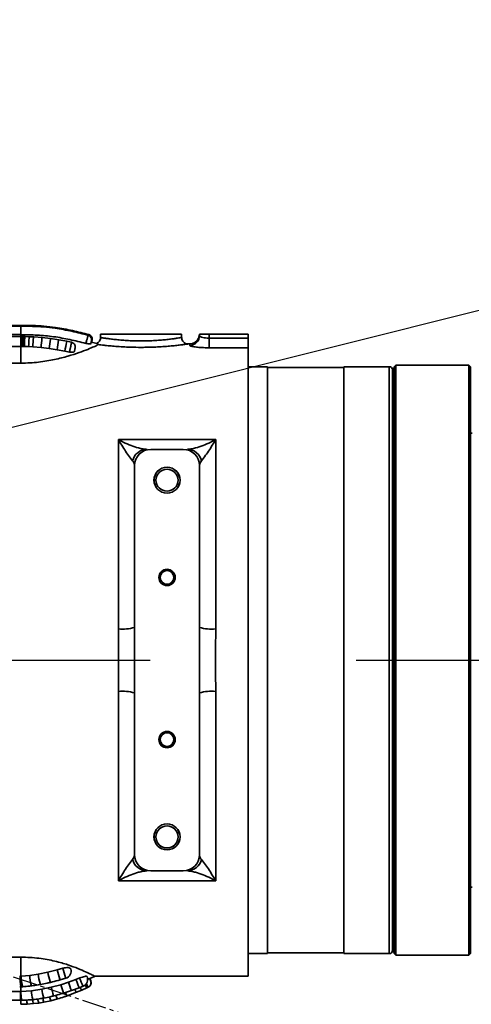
# Model space of a CAD drawing. Header units: millimetres. Extents: x -8713 to 3261, y -18743 to -8704.
# Tile 14 of 133: x -3936 to -3796, y -15063 to -14760. Entities that reach past the tile are written whole.
import ezdxf

# ---------------------------------------------------------------- set-up
doc = ezdxf.new("R2010")
doc.units = ezdxf.units.MM
doc.header["$LTSCALE"] = 10
doc.header["$PDSIZE"] = -1
doc.linetypes.add('CENTER', pattern=[50.8, 31.75, -6.35, 6.35, -6.35])
doc.linetypes.add('CENTER2', pattern=[1.125, 0.75, -0.125, 0.125, -0.125])
doc.layers.get('Defpoints').update_dxf_attribs({"true_color": 0x5e5e5e})
doc.layers.add('2细线层', color=4, linetype='Continuous', lineweight=13)
doc.layers.add('中心线层', color=1, linetype='CENTER')
doc.layers.add('细实线层', color=7, linetype='Continuous')
doc.dimstyles.new('ISO-25', dxfattribs={"dimscale": 20, "dimtxt": 4, "dimasz": 3.05, "dimexe": 3, "dimexo": 0.625, "dimtad": 1, "dimdec": 0, "dimtxsty": 'Standard', "dimcen": 2.5, "dimclrd": 1, "dimclre": 1, "dimclrt": 4, "dimadec": 1, "dimazin": 2, "dimtfac": 1, "dimtdec": 0, "dimtmove": 0, "dimatfit": 0, "dimfxl": 1, "dimarcsym": 0})

# ---------------------------------------------------------------- blocks, each defined once
blk = doc.blocks.new('*U86')
at = {"color": 0, "linetype": 'CENTER', "transparency": 16777216}
blk.add_line((12.3, 0), (1228.17, 0), dxfattribs=at)
blk = doc.blocks.new('A$C478771F7')
at = {"layer": '细实线层', "linetype": 'Continuous', "lineweight": 35}
for p, q in [((170.81, 100.4), (290, 100.4)), ((290, 100.4), (290, 99.8)), ((314.5, 100.5), (314.5, 99.5)), ((339.5, 100.5), (314.5, 100.5)), ((339.5, 99.49), (339.5, 100.5)), ((344.72, 99.24), (345, 100.49)), ((345, 100.5), (348, 100.5)), ((345, 100.05), (345, 100.5)), ((348, 100.5), (348, 99.3)), ((348, 100.5), (360, 100.5)), ((360, 99.3), (360, 100.5)), ((290, 99.8), (178.97, 99.8)), ((290.27, 99.8), (290, 99.8)), ((290, 99.8), (290, 97.55)), ((290, 97.55), (290, 96.73)), ((290.55, 99.79), (290.27, 99.8)), ((290.91, 99.78), (290.55, 99.79)), ((291.25, 99.77), (290.91, 99.78)), ((292.57, 99.73), (291.25, 99.77)), ((293.91, 99.68), (292.57, 99.73)), ((296.52, 99.48), (293.91, 99.68)), ((299.11, 99.18), (296.52, 99.48)), ((301.62, 98.8), (299.11, 99.18)), ((304.09, 98.33), (301.62, 98.8)), ((305.57, 98.03), (304.09, 98.33)), ((305.55, 97.92), (305.55, 98)), ((311.47, 97.47), (311.52, 97.64)), ((313.38, 97.63), (311.77, 98.07)), ((342, 97.5), (341.46, 97.5)), ((342, 97.06), (342, 97.5)), ((348, 99.3), (348, 96.33)), ((348, 99.3), (360, 99.3)), ((360, 99.3), (360, 96.33)), ((290, 96.73), (180.57, 96.73)), ((290.18, 96.73), (290, 96.73)), ((290.33, 96.73), (290.18, 96.73)), ((290.65, 96.72), (290.33, 96.73)), ((291.05, 96.71), (290.65, 96.72)), ((292.36, 96.67), (291.05, 96.71)), ((293.66, 96.61), (292.36, 96.67)), ((296.17, 96.42), (293.66, 96.61)), ((298.68, 96.12), (296.17, 96.42)), ((301.1, 95.74), (298.68, 96.12)), ((303.51, 95.3), (301.1, 95.74)), ((304.93, 95), (303.51, 95.3)), ((360, 96.33), (348, 96.33)), ((360, 96.33), (360, -97.5)), ((188.06, 91.59), (290, 91.59)), ((366, 90.5), (360, 90.5)), ((366, -90.5), (366, 90.5)), ((389.5, 90.25), (366, 90.25)), ((403.5, 90.5), (389.5, 90.5)), ((389.5, 90.5), (389.5, -90.5)), ((403.5, 90.5), (403.5, -90.5)), ((405, 89.9), (404.5, 89.9)), ((404.5, 89.9), (404.5, 79.27)), ((405.5, 91), (405, 90.5)), ((405, 0), (405, 90.5)), ((428, 91), (405.5, 91)), ((405.5, 91), (405.5, 0)), ((428.5, 90.5), (428, 91)), ((428, 0), (428, 91)), ((428.5, 90.5), (428.5, 0)), ((404.5, 79.1), (405, 79.1)), ((405, 78.58), (404.5, 78.58)), ((404.5, 78.58), (404.5, 67.78)), ((429, 70), (428.5, 70)), ((320, 9.62), (320, 68.02)), ((320, 68.02), (350, 68.02)), ((350, 68.02), (350, 9.62)), ((404.5, 67.78), (405, 67.78)), ((340, 65), (330, 65)), ((341, 65), (341, 64.81)), ((325, 60), (325, 10.11)), ((345, 10.11), (345, 60)), ((405, 47.65), (404.5, 47.65)), ((404.5, 47.65), (404.5, 36.85)), ((404.5, 36.85), (405, 36.85)), ((325, 10.11), (325, -10.11)), ((345, -10.11), (345, 10.11)), ((405, 5.4), (404.5, 5.4)), ((404.5, 5.4), (404.5, -5.4)), ((405, -90.5), (405, 0)), ((405.5, 0), (405.5, -91)), ((428, -91), (428, 0)), ((428.5, 0), (428.5, -90.5)), ((404.5, -5.4), (405, -5.4)), ((320, -68.02), (320, -9.62)), ((325, -10.11), (325, -60)), ((345, -60), (345, -10.11)), ((350, -9.62), (350, -68.02)), ((405, -36.85), (404.5, -36.85)), ((404.5, -36.85), (404.5, -47.65)), ((404.5, -47.65), (405, -47.65)), ((330, -65), (340, -65)), ((341, -64.8), (341, -65)), ((350, -68.02), (320, -68.02)), ((405, -67.78), (404.5, -67.78)), ((404.5, -67.78), (404.5, -78.58)), ((428.5, -70), (429, -70)), ((404.5, -78.58), (405, -78.58)), ((405, -79.1), (404.5, -79.1)), ((404.5, -79.1), (404.5, -89.9)), ((360, -90.5), (366, -90.5)), ((366, -90.25), (389.5, -90.25)), ((389.5, -90.5), (403.5, -90.5)), ((404.5, -89.9), (405, -89.9)), ((405, -90.5), (405.5, -91)), ((405.5, -91), (428, -91)), ((428, -91), (428.5, -90.5)), ((290, -91.59), (188.06, -91.59)), ((292.69, -97.23), (295.29, -96.85)), ((295.29, -96.85), (298.25, -96.25)), ((298.25, -96.25), (301.17, -95.51)), ((301.17, -95.51), (302.88, -95.02)), ((289.6, -97.5), (289.78, -97.5)), ((289.78, -97.5), (289.92, -97.49)), ((289.92, -97.49), (290, -97.49)), ((290, -97.49), (290.09, -97.48)), ((290.09, -97.48), (292.69, -97.23)), ((299.35, -100.88), (302.25, -100.08)), ((302.09, -98.6), (303.84, -98.09)), ((302.25, -100.08), (304.6, -99.31)), ((304.6, -99.31), (306.93, -98.46)), ((306.93, -98.46), (308.09, -98.01)), ((310.53, -98.46), (312.63, -97.51)), ((312.67, -97.5), (360, -97.5)), ((171.28, -102.14), (289.82, -102.14)), ((289.6, -100.72), (289.94, -100.72)), ((289.82, -102.14), (289.89, -102.13)), ((289.82, -102.14), (289.82, -102.63)), ((289.82, -102.63), (289.82, -104.88)), ((289.89, -102.13), (290, -102.13)), ((289.94, -100.72), (290.29, -100.7)), ((289.98, -102.13), (293.2, -101.94)), ((290, -100.71), (290, -102.13)), ((290.29, -100.7), (290.44, -100.7)), ((290.44, -100.7), (290.58, -100.69)), ((293.2, -101.94), (296.41, -101.5)), ((296.41, -101.5), (299.35, -100.88)), ((303.12, -102.69), (305.56, -101.88)), ((304.21, -103.51), (307.09, -102.41)), ((305.56, -101.88), (307.95, -101)), ((307.09, -102.41), (307.08, -102.41)), ((307.09, -102.41), (308.71, -101.73)), ((307.95, -101), (309.14, -100.53)), ((308.71, -101.73), (308.7, -101.72)), ((308.71, -101.73), (310.31, -101.02)), ((310.31, -101.02), (310.29, -101.01)), ((310.31, -101.02), (310.73, -100.82)), ((310.73, -100.81), (310.72, -100.82)), ((169.61, -104.88), (289.82, -104.88)), ((289.82, -104.88), (290.03, -104.88)), ((290, -104.9), (290, -106.13)), ((290, -106.13), (291.95, -106.08)), ((290.03, -104.88), (290.25, -104.88)), ((291.95, -106.08), (293.89, -105.93)), ((293.89, -105.93), (295.49, -105.73)), ((295.49, -105.73), (297.08, -105.47)), ((297.08, -105.47), (297.07, -105.46)), ((297.08, -105.47), (299.18, -105.02)), ((299.18, -105.02), (301.24, -104.47))]:
    blk.add_line(p, q, dxfattribs=at)
at = {"layer": '细实线层', "linetype": 'Continuous', "lineweight": 35, "flags": 128}
for points in [[(292.53, 99.61), (292.55, 99.72), (292.57, 99.73)], [(293.87, 99.56), (293.9, 99.66), (293.91, 99.68)], [(296.48, 99.32), (296.5, 99.45), (296.52, 99.48)], [(299.08, 99.03), (299.11, 99.15), (299.11, 99.18)], [(301.6, 98.67), (301.62, 98.77), (301.62, 98.8)], [(304.08, 98.23), (304.09, 98.32), (304.09, 98.33)], [(293.3, -100.42), (293.28, -100.42), (293.22, -100.34), (293.16, -100.17)], [(290.58, -100.69), (290.55, -100.67), (290.49, -100.6), (290.43, -100.45)], [(303.12, -102.69), (303.12, -102.69), (303.09, -102.63)], [(305.56, -101.88), (305.56, -101.88), (305.53, -101.83)], [(307.95, -101), (307.95, -101), (307.92, -100.95)], [(290.25, -104.88), (290.25, -104.88), (290.21, -104.83)], [(293.65, -104.67), (293.65, -104.67), (293.61, -104.62)], [(295.49, -105.73), (295.49, -105.73), (295.48, -105.73), (295.48, -105.73), (295.47, -105.72), (295.46, -105.71), (295.45, -105.69)], [(297.03, -104.19), (297.03, -104.19), (296.99, -104.14)], [(300.11, -103.53), (300.11, -103.53), (300.08, -103.47)]]:
    blk.add_lwpolyline(points, dxfattribs=at)
at = {"layer": '细实线层', "linetype": 'Continuous', "lineweight": 35}
for centre, radius in [((335, 55.5), 4.02), ((335, 55.5), 4), ((335, 55.5), 3.4), ((335, 25.5), 2.52), ((335, 25.5), 2.5), ((335, 25.5), 2.1), ((335, -24.5), 2.52), ((335, -24.5), 2.5), ((335, -24.5), 2.1), ((335, -54.5), 4.02), ((335, -54.5), 4), ((335, -54.5), 3.4)]:
    blk.add_circle(centre, radius, dxfattribs=at)
for centre, radius, start, end in [((315.5, 97.48), 25.33, 174.7429, 181.686), ((300.29, 97.55), 9.99, 167.0167, 184.7076), ((299.46, 97.56), 8.84, 165.3993, 183.9728), ((321.42, 96.79), 30.36, 175.21, 179.7334), ((292.1, 99.38), 0.941, 155.0148, 183.0583), ((328.46, 96.22), 36.1, 175.1312, 179.2957), ((297.16, 98.86), 4.69, 170.7515, 174.7812), ((327.23, 95.66), 33.58, 173.4188, 178.3882), ((296.19, 99.15), 2.35, 169.9872, 171.0548), ((351.11, 92.1), 55.11, 172.4694, 175.5061), ((452.24, 76.09), 154.86, 171.4801, 172.566), ((22.21, 144.88), 283.19, 350.0078, 350.6031), ((283.04, 101.62), 18.8, 350.9081, 350.9946), ((211.87, 114.62), 93.66, 348.0951, 349.9117), ((299.26, 98.97), 4.88, 350.9918, 351.232), ((342.01, 100.06), 2.99, 269.8717, 359.8711), ((342, 100.5), 3, 270, 335.2914), ((314.63, 96.71), 23.98, 179.4434, 179.9785), ((325.44, 96.6), 34.38, 179.4447, 179.8193), ((403.5, 89.5), 1, 0, 90), ((328.87, 60.36), 4.64, 91.6719, 165.8034), ((330, 60), 5, 90, 180), ((340, 60), 5, 0, 90), ((341.13, 60.36), 4.64, 14.1966, 88.3281), ((321.24, 22.66), 13.1, 264.5777, 286.6906), ((348.76, 22.66), 13.1, 253.3094, 275.4223), ((321.24, -22.66), 13.1, 73.3094, 95.4223), ((348.76, -22.66), 13.1, 84.5777, 106.6906), ((330, -60), 5, 180, 270), ((340, -60), 5, 270, 0), ((328.87, -60.36), 4.64, 194.1966, 268.3281), ((341.13, -60.36), 4.64, 271.6719, 345.8034), ((403.5, -89.5), 1, 270, 0), ((316.37, -94.08), 21.26, 187.4649, 195.4483), ((333.27, -89), 35.77, 191.6995, 196.4368), ((370.46, -77.05), 71.71, 194.9195, 197.279), ((429.79, -57.43), 132.36, 196.5012, 197.791), ((303.18, -95.94), 2.25, 286.9128, 17.7462), ((305.22, -98.35), 15.47, 177.0475, 188.7845), ((325.98, -97.56), 36.2, 179.9013, 180.0003), ((297.55, -98.25), 7.67, 174.3302, 198.6905), ((296.61, -98.21), 6.65, 173.722, 201.8986), ((302.12, -97.6), 12.03, 179.4461, 193.725), ((307.91, -96.32), 15.25, 183.4112, 194.6253), ((296.23, -99.74), 0.356, 181.8616, 231.062), ((299.46, -99.06), 0.499, 186.4979, 219.8317), ((311.31, -95.31), 9.81, 198.0433, 198.2646), ((302.61, -98.27), 0.62, 190.261, 212.0064), ((334.49, -90.82), 33.55, 196.0306, 200.6195), ((305.48, -97.37), 1.79, 196.0454, 203.5116), ((348.81, -84.43), 46.65, 198.6051, 201.8998), ((368.57, -75.27), 65.86, 200.6185, 202.949), ((383.03, -68.42), 80.58, 201.5481, 203.4512), ((308.29, -98.44), 2.25, 292.0237, 22.7585), ((314.57, -98.01), 5.22, 203.8577, 215.1117), ((310.09, -99.45), 1.5, 294.6512, 25.7475), ((303.89, -102.77), 14.02, 177.4091, 188.6756), ((300.25, -102.66), 10.27, 177.0828, 192.225), ((306.74, -101.26), 13.56, 182.8658, 194.327), ((313.91, -99.04), 17.67, 188.0046, 196.7743), ((322.76, -95.71), 23.98, 192.4493, 198.8914), ((308.5, -100.88), 5.04, 198.8626, 211.4794), ((310.71, -99.93), 4.4, 201.1743, 214.3726), ((312.44, -99.11), 4.56, 203.05, 214.9485), ((309.27, -100.43), 0.164, 200.2895, 217.6896), ((298.07, -104.68), 6.28, 181.288, 192.844), ((297.36, -104.55), 3.74, 181.8763, 201.6343), ((302.33, -103.43), 7.24, 188.4695, 198.2126), ((304.83, -102.7), 8.25, 190.8659, 199.2955), ((297.2, -105.36), 0.169, 204.3482, 219.5803), ((305.17, -102.38), 6.55, 192.9969, 203.6698), ((299.18, -105.01), 0.014, 206.5422, 293.8641), ((305.36, -102.19), 4.71, 194.4046, 208.9856), ((301.24, -104.47), 0.00792, 279.6558, 308.9417), ((304.21, -103.5), 0.00998, 252.0278, 278.0572)]:
    blk.add_arc(centre, radius, start, end, dxfattribs=at)
for points, knots in [([(290, 103.24), (265.88, 103.24), (234.77, 103.24), (198.8, 103.24), (179.24, 103.24), (166.66, 103.24), (158.94, 103.24)], [0, 0, 0, 0, 0.552147, 0.712073, 0.823432, 1, 1, 1, 1]), ([(310.98, 100.38), (309.27, 100.82), (305.84, 101.68), (301.19, 102.54), (297.08, 103.02), (293.54, 103.22), (291.18, 103.23), (290, 103.24)], [0, 0, 0, 0, 0.249473, 0.499376, 0.666446, 0.833208, 1, 1, 1, 1]), ([(290, 102.99), (279.51, 102.99), (262.46, 102.99), (237.88, 102.99), (208.08, 102.99), (184.83, 102.99), (169.12, 102.99)], [0, 0, 0, 0, 0.260427, 0.423035, 0.6099994, 1, 1, 1, 1]), ([(290, 102.95), (290, 102.96), (290, 103), (290, 102.77), (290, 102.42), (290, 102.06), (290, 101.65), (289.99, 101.08), (289.99, 100.64), (289.99, 100.36)], [0, 0, 0, 0, 0.0730525, 0.30076, 0.4221029, 0.544608, 0.6657497, 0.783037, 1, 1, 1, 1]), ([(289.99, 100.36), (291.68, 100.34), (295.05, 100.31), (300.08, 99.81), (305.07, 98.9), (308.36, 98.08), (310.01, 97.66)], [0, 0, 0, 0, 0.249521, 0.49829, 0.747956, 1, 1, 1, 1]), ([(310.78, 100.18), (309.09, 100.61), (305.69, 101.46), (301.09, 102.3), (297.02, 102.77), (293.51, 102.97), (291.17, 102.98), (290, 102.99)], [0, 0, 0, 0, 0.249474, 0.499389, 0.666468, 0.833213, 1, 1, 1, 1]), ([(310.01, 97.66), (310.05, 97.81), (310.13, 98.1), (310.24, 98.54), (310.35, 98.95), (310.45, 99.33), (310.53, 99.66), (310.6, 99.92), (310.64, 100.1), (310.66, 100.2), (310.66, 100.2), (310.66, 100.2)], [0, 0, 0, 0, 0.11695, 0.231673, 0.347503, 0.463238, 0.578767, 0.694832, 0.811578, 0.926371, 1, 1, 1, 1]), ([(311.52, 97.64), (311.52, 97.67), (311.55, 97.77), (311.61, 98.01), (311.71, 98.41), (311.78, 98.75), (311.73, 99.18), (311.57, 99.58), (311.28, 99.9), (310.95, 100.12), (310.75, 100.18), (310.65, 100.21)], [0, 0, 0, 0, 0.023281, 0.094628, 0.221009, 0.41593, 0.514217, 0.645463, 0.810941, 0.903863, 1, 1, 1, 1]), ([(310.8, 100.16), (310.81, 100.19), (310.86, 100.38), (310.86, 100.4), (310.86, 100.41)], [0, 0, 0, 0, 0.20081, 1, 1, 1, 1]), ([(311.72, 97.88), (311.76, 98.04), (311.84, 98.33), (311.93, 98.73), (311.98, 99), (311.92, 99.41), (311.76, 99.78), (311.48, 100.11), (311.15, 100.32), (310.95, 100.38), (310.85, 100.42)], [0, 0, 0, 0, 0.147767, 0.268402, 0.43586, 0.521891, 0.646978, 0.810482, 0.903444, 1, 1, 1, 1]), ([(290, 91.59), (290.92, 91.61), (292.76, 91.64), (295.43, 91.88), (297.97, 92.24), (301.13, 92.84), (304.61, 93.74), (308.01, 94.86), (310.68, 95.87), (312.38, 96.6), (313.39, 97.07), (313.66, 97.24), (313.8, 97.32)], [0, 0, 0, 0, 0.068682, 0.137233, 0.205897, 0.27453, 0.411584, 0.54867, 0.685776, 0.822897, 0.911456, 1, 1, 1, 1]), ([(304.93, 95), (304.96, 95.15), (305.02, 95.43), (305.13, 95.89), (305.23, 96.34), (305.32, 96.77), (305.4, 97.16), (305.47, 97.49), (305.52, 97.76), (305.54, 97.87), (305.55, 97.92)], [0, 0, 0, 0, 0.125, 0.25, 0.375, 0.5, 0.625, 0.75, 0.875, 1, 1, 1, 1]), ([(306.43, 95.09), (306.45, 95.17), (306.49, 95.34), (306.56, 95.65), (306.65, 96.06), (306.72, 96.31), (306.73, 96.75), (306.65, 97.09), (306.47, 97.43), (306.24, 97.69), (305.93, 97.92), (305.68, 97.99), (305.54, 98.03)], [0, 0, 0, 0, 0.073781, 0.1409032, 0.2540125, 0.4031012, 0.4812697, 0.6065635, 0.689849, 0.7855931, 0.8906204, 1, 1, 1, 1]), ([(311.51, 97.55), (311.51, 97.54), (311.49, 97.51), (311.37, 97.49), (311.09, 97.49), (310.68, 97.56), (310.31, 97.63), (310.12, 97.68), (310.02, 97.7)], [0, 0, 0, 0, 0.125374, 0.250636, 0.499988, 0.749344, 0.874615, 1, 1, 1, 1]), ([(311.51, 97.55), (311.53, 97.6), (311.55, 97.67), (311.57, 97.74), (311.57, 97.76)], [0, 0, 0, 0, 0.66785, 1, 1, 1, 1]), ([(314.48, 99.5), (314.49, 99.46), (314.53, 99.18), (314.36, 98.69), (314.03, 98.17), (313.66, 97.84), (313.4, 97.72), (313.3, 97.68)], [0, 0, 0, 0, 0.049859, 0.363245, 0.635417, 0.858921, 1, 1, 1, 1]), ([(313.8, 97.32), (313.76, 97.38), (313.68, 97.5), (313.41, 97.64), (313.38, 97.63), (313.38, 97.63)], [0, 0, 0, 0, 0.412746, 0.828367, 1, 1, 1, 1]), ([(341.46, 97.49), (341.45, 97.49), (341.45, 97.49), (340.96, 97.42), (340.08, 97.31), (338.8, 97.15), (337.22, 96.97), (335.33, 96.8), (333.24, 96.64), (330.95, 96.53), (328.85, 96.47), (326.41, 96.45), (323.98, 96.49), (321.36, 96.61), (319.9, 96.71), (318.53, 96.81), (317.23, 96.93), (315.3, 97.13), (314.35, 97.25), (313.8, 97.32)], [0, 0, 0, 0, 0.043376, 0.104131, 0.16675, 0.227824, 0.290697, 0.351637, 0.414289, 0.475324, 0.538056, 0.577897, 0.662926, 0.724682, 0.788199, 0.788369, 0.849551, 0.912476, 1, 1, 1, 1]), ([(314.5, 99.5), (314.53, 99.49), (314.6, 99.48), (315.13, 99.4), (315.97, 99.26), (317.12, 99.1), (318.56, 98.92), (320.23, 98.74), (322.11, 98.59), (324.37, 98.47), (326.04, 98.45), (327, 98.44)], [0, 0, 0, 0, 0.103601, 0.211467, 0.316307, 0.42414, 0.529946, 0.638785, 0.745009, 0.85436, 1, 1, 1, 1]), ([(327, 98.44), (327.45, 98.44), (328.58, 98.45), (330.39, 98.51), (332.35, 98.62), (334.17, 98.78), (335.78, 98.96), (337.17, 99.14), (338.26, 99.3), (339.03, 99.42), (339.45, 99.49), (339.46, 99.49), (339.47, 99.49)], [0, 0, 0, 0, 0.068248, 0.172927, 0.280639, 0.385781, 0.493914, 0.600031, 0.709216, 0.815309, 0.924546, 1, 1, 1, 1]), ([(341.31, 97.53), (341.16, 97.55), (340.86, 97.57), (340.34, 97.83), (339.86, 98.28), (339.54, 98.9), (339.53, 99.32), (339.52, 99.5)], [0, 0, 0, 0, 0.143965, 0.314681, 0.574869, 0.817895, 1, 1, 1, 1]), ([(345, 100.05), (345.03, 99.98), (345.1, 99.84), (345.62, 99.62), (346.39, 99.42), (347.23, 99.31), (347.79, 99.3), (348, 99.3)], [0, 0, 0, 0, 0.217182, 0.434666, 0.65141, 0.865216, 1, 1, 1, 1]), ([(306.48, 95.24), (306.47, 95.21), (306.45, 95.14), (306.31, 95.03), (306.01, 94.93), (305.59, 94.91), (305.21, 94.95), (305.02, 94.98), (304.93, 95)], [0, 0, 0, 0, 0.125375, 0.250634, 0.499986, 0.749341, 0.874604, 1, 1, 1, 1]), ([(348, 96.33), (347.57, 96.34), (346.47, 96.35), (344.79, 96.45), (343.25, 96.64), (342.2, 96.86), (342.07, 97), (342, 97.06)], [0, 0, 0, 0, 0.138229, 0.35571, 0.572501, 0.786925, 1, 1, 1, 1]), ([(404.5, -89.5), (404.5, -89.43), (404.5, -89.28), (404.5, -88.1), (404.5, -86.16), (404.5, -83.33), (404.5, -79.62), (404.5, -75.02), (404.5, -69.6), (404.5, -63.4), (404.5, -56.52), (404.5, -49.09), (404.5, -41.22), (404.5, -33.06), (404.5, -24.74), (404.5, -16.43), (404.5, -8.19), (404.5, 0), (404.5, 8.19), (404.5, 16.43), (404.5, 24.74), (404.5, 33.06), (404.5, 41.22), (404.5, 49.09), (404.5, 56.52), (404.5, 63.4), (404.5, 69.6), (404.5, 75.02), (404.5, 79.62), (404.5, 83.33), (404.5, 86.16), (404.5, 88.1), (404.5, 89.28), (404.5, 89.43), (404.5, 89.5)], [0, 0, 0, 0, 0.029124, 0.058249, 0.088734, 0.119994, 0.151901, 0.184313, 0.217069, 0.25, 0.282931, 0.315687, 0.348099, 0.380006, 0.411266, 0.441751, 0.470875, 0.5, 0.529123, 0.558249, 0.588734, 0.619994, 0.651901, 0.684313, 0.717069, 0.75, 0.782931, 0.815687, 0.848099, 0.880006, 0.911266, 0.941751, 0.970875, 1, 1, 1, 1]), ([(324.37, 61.5), (323.96, 62.01), (323.22, 62.94), (321.95, 64.83), (320.91, 66.48), (320.26, 67.58), (320, 68.02), (320, 68.02)], [0, 0, 0, 0, 0.320051, 0.57696, 0.835946, 0.998006, 1, 1, 1, 1]), ([(320, 68.02), (320.01, 68.02), (320.51, 67.74), (321.83, 67.07), (323.93, 66.15), (325.95, 65.47), (327.58, 65.07), (328.35, 65.02), (328.73, 65)], [0, 0, 0, 0, 0.00169, 0.161354, 0.417191, 0.672657, 0.836549, 1, 1, 1, 1]), ([(341.27, 65), (341.65, 65.02), (342.42, 65.07), (344.05, 65.47), (346.07, 66.15), (348.17, 67.07), (349.49, 67.74), (349.99, 68.02), (350, 68.02)], [0, 0, 0, 0, 0.163451, 0.327343, 0.582809, 0.838646, 0.99831, 1, 1, 1, 1]), ([(350, 68.02), (350, 68.02), (349.74, 67.58), (349.09, 66.48), (348.05, 64.83), (346.78, 62.95), (346.04, 62.01), (345.63, 61.5)], [0, 0, 0, 0, 0.0019942, 0.164054, 0.4211513, 0.6799492, 1, 1, 1, 1]), ([(325, 60), (324.93, 60.41), (324.84, 60.91), (324.44, 61.41), (324.37, 61.5)], [0, 0, 0, 0, 0.81382, 1, 1, 1, 1]), ([(345.63, 61.5), (345.36, 61.09), (345.02, 60.59), (345, 60.09), (345, 60)], [0, 0, 0, 0, 0.814135, 1, 1, 1, 1]), ([(320, -9.62), (320.01, -6.29), (320.04, 0.13), (320.01, 6.54), (320, 9.62)], [0, 0, 0, 0, 0.519345, 1, 1, 1, 1]), ([(350, 9.62), (349.99, 6.29), (349.96, -0.13), (349.99, -6.54), (350, -9.62)], [0, 0, 0, 0, 0.519345, 1, 1, 1, 1]), ([(324.37, -61.5), (324.64, -61.09), (324.98, -60.59), (325, -60.09), (325, -60)], [0, 0, 0, 0, 0.814135, 1, 1, 1, 1]), ([(345, -60), (345.07, -60.41), (345.16, -60.91), (345.56, -61.41), (345.63, -61.5)], [0, 0, 0, 0, 0.81382, 1, 1, 1, 1]), ([(320, -68.02), (320, -68.02), (320.26, -67.58), (320.91, -66.48), (321.95, -64.83), (323.22, -62.95), (323.96, -62.01), (324.37, -61.5)], [0, 0, 0, 0, 0.0019942, 0.164054, 0.4211513, 0.6799492, 1, 1, 1, 1]), ([(345.63, -61.5), (346.04, -62.01), (346.78, -62.94), (348.05, -64.83), (349.09, -66.48), (349.74, -67.58), (350, -68.02), (350, -68.02)], [0, 0, 0, 0, 0.320051, 0.57696, 0.835946, 0.998006, 1, 1, 1, 1]), ([(328.73, -65), (328.35, -65.02), (327.58, -65.07), (325.95, -65.47), (323.93, -66.15), (321.83, -67.07), (320.51, -67.74), (320.01, -68.02), (320, -68.02)], [0, 0, 0, 0, 0.163451, 0.3273431, 0.5828092, 0.8386459, 0.9983104, 1, 1, 1, 1]), ([(350, -68.02), (349.99, -68.02), (349.49, -67.74), (348.17, -67.07), (346.07, -66.15), (344.05, -65.47), (342.42, -65.07), (341.65, -65.02), (341.27, -65)], [0, 0, 0, 0, 0.0016896, 0.1613541, 0.4171908, 0.6726569, 0.836549, 1, 1, 1, 1]), ([(312.67, -97.5), (312.65, -97.47), (312.61, -97.41), (311.64, -96.9), (310.02, -96.13), (307.69, -95.12), (305.09, -94.14), (302.58, -93.36), (300.47, -92.8), (298.12, -92.3), (295.55, -91.91), (292.82, -91.64), (290.94, -91.61), (290, -91.59)], [0, 0, 0, 0, 0.125002, 0.249971, 0.374933, 0.499868, 0.624778, 0.687308, 0.749863, 0.812409, 0.874962, 0.937468, 1, 1, 1, 1]), ([(305.33, -95.25), (305.32, -95.23), (305.3, -95.18), (305.22, -95.08), (305.01, -94.93), (304.53, -94.8), (303.74, -94.81), (303.17, -94.95), (302.88, -95.02)], [0, 0, 0, 0, 0.062679, 0.12546, 0.250872, 0.500504, 0.750197, 1, 1, 1, 1]), ([(293.3, -100.42), (293.97, -100.33), (294.88, -100.21), (295.78, -100.05), (296.01, -100.01)], [0, 0, 0, 0, 0.744188, 1, 1, 1, 1]), ([(296.01, -100.01), (296.7, -99.88), (297.73, -99.69), (298.75, -99.45), (299.08, -99.38)], [0, 0, 0, 0, 0.676551, 1, 1, 1, 1]), ([(299.08, -99.38), (299.86, -99.19), (300.86, -98.94), (301.86, -98.66), (302.09, -98.6)], [0, 0, 0, 0, 0.775418, 1, 1, 1, 1]), ([(310.37, -97.57), (310.35, -97.55), (310.31, -97.51), (310.1, -97.47), (309.66, -97.52), (308.92, -97.7), (308.37, -97.91), (308.09, -98.01)], [0, 0, 0, 0, 0.1253991, 0.2508203, 0.5004728, 0.7501845, 1, 1, 1, 1]), ([(310.72, -100.82), (310.71, -100.81), (310.68, -100.78), (310.57, -100.62), (310.38, -100.26), (310.22, -99.97), (310.11, -99.73), (310.1, -99.71)], [0, 0, 0, 0, 0.113462, 0.440191, 0.644523, 0.971403, 1, 1, 1, 1]), ([(310.52, -98.49), (310.53, -98.48), (310.68, -98.41), (310.89, -98.31), (311.07, -98.22), (311.1, -98.2), (311.11, -98.19)], [0, 0, 0, 0, 0.028098, 0.39252, 0.756931, 1, 1, 1, 1]), ([(310.72, -100.8), (310.82, -100.76), (311.08, -100.64), (311.36, -100.32), (311.54, -99.95), (311.61, -99.61), (311.61, -99.32), (311.57, -99.1), (311.52, -98.94), (311.45, -98.74), (311.34, -98.49), (311.22, -98.23), (311.16, -98.13), (311.16, -98.13)], [0, 0, 0, 0, 0.100947, 0.250803, 0.3726, 0.476026, 0.562249, 0.631717, 0.683927, 0.739984, 0.895447, 0.999491, 1, 1, 1, 1]), ([(311.11, -98.19), (311.12, -98.21), (311.16, -98.3), (311.24, -98.46), (311.33, -98.62), (311.4, -98.73), (311.43, -98.79), (311.44, -98.8), (311.45, -98.8)], [0, 0, 0, 0, 0.05213, 0.290796, 0.529465, 0.678644, 0.91717, 1, 1, 1, 1]), ([(311.45, -98.8), (311.45, -98.8), (311.46, -98.8), (311.44, -98.75), (311.4, -98.63), (311.33, -98.48), (311.25, -98.3), (311.18, -98.17), (311.15, -98.11)], [0, 0, 0, 0, 0.102566, 0.304979, 0.50739, 0.634248, 0.836793, 1, 1, 1, 1]), ([(290.58, -100.69), (291.26, -100.63), (292.17, -100.56), (293.08, -100.45), (293.3, -100.42)], [0, 0, 0, 0, 0.752244, 1, 1, 1, 1]), ([(300.11, -103.53), (300.84, -103.34), (301.85, -103.08), (302.85, -102.77), (303.12, -102.69)], [0, 0, 0, 0, 0.721341, 1, 1, 1, 1]), ([(290.25, -104.88), (290.92, -104.85), (292.06, -104.81), (293.19, -104.71), (293.65, -104.67)], [0, 0, 0, 0, 0.590593, 1, 1, 1, 1]), ([(293.65, -104.67), (294.31, -104.59), (295.44, -104.47), (296.56, -104.27), (297.03, -104.19)], [0, 0, 0, 0, 0.581298, 1, 1, 1, 1]), ([(297.03, -104.19), (297.7, -104.06), (298.73, -103.87), (299.76, -103.62), (300.11, -103.53)], [0, 0, 0, 0, 0.648705, 1, 1, 1, 1]), ([(301.24, -104.47), (301.94, -104.26), (302.93, -103.96), (303.91, -103.62), (304.21, -103.51)], [0, 0, 0, 0, 0.694877, 1, 1, 1, 1])]:
    blk.add_open_spline(points, degree=3, knots=knots, dxfattribs=at)
for points in [[(290, 96.73), (290, 95.99), (290, 94.5), (290, 92.56), (290, 91.59)], [(290, -91.59), (290, -92.68), (290, -94.87), (290, -96.61), (290, -97.49)]]:
    blk.add_open_spline(points, degree=3, dxfattribs=at)
at = {"linetype": 'CENTER'}
blk.add_blockref('*U86', (0, 0), dxfattribs=at)
blk = doc.blocks.new('*D233')
at = {"color": 1, "lineweight": -2, "transparency": 16777216}
blk.add_line((-4225.11, -14957.2), (-2473.24, -14518.78), dxfattribs=at)
at = {"color": 1, "lineweight": 20, "transparency": 16777216}
blk.add_solid([(-2475.71, -14508.92), (-2470.77, -14528.64), (-2414.06, -14503.97)], dxfattribs=at)
at = {"layer": 'Defpoints', "color": 0, "lineweight": 20, "transparency": 16777216}
for p in [(-2414.06, -14503.97), (-4225.11, -14957.2)]:
    blk.add_point(p, dxfattribs=at)
at = {"color": 4, "transparency": 16777216, "insert": (-2696.67, -14520.58), "char_height": 80, "width": 121.6084, "attachment_point": 5, "rotation": 14.0503}
blk.add_mtext('{\\fSimHei|b0|i0|c134|p49;R1867}', dxfattribs=at)
blk = doc.blocks.new('*D247')
at = {"layer": 'Defpoints', "color": 0, "linetype": 'CENTER2', "lineweight": 20, "transparency": 16777216}
for p in [(-4225.11, -14957.2), (-3754.3, -15116.99)]:
    blk.add_point(p, dxfattribs=at)
at = {"layer": '中心线层', "color": 1, "linetype": 'CENTER2', "lineweight": -2, "transparency": 16777216}
for p, q in [((-4225.11, -14957.2), (-3754.3, -15116.99)), ((-3696.53, -15136.6), (-3406.13, -15235.16))]:
    blk.add_line(p, q, dxfattribs=at)
at = {"layer": '中心线层', "color": 1, "linetype": 'CENTER2', "lineweight": 20, "transparency": 16777216}
blk.add_solid([(-3693.26, -15126.97), (-3699.8, -15146.22), (-3754.3, -15116.99)], dxfattribs=at)
at = {"layer": '中心线层', "color": 4, "linetype": 'CENTER2', "lineweight": 20, "transparency": 16777216, "insert": (-3505.57, -15145.97), "char_height": 80, "attachment_point": 5, "rotation": 341.253}
blk.add_mtext('R497', dxfattribs=at)

msp = doc.modelspace()

# ---------------------------------------------------------------- linework, layer by layer
at = {"layer": '2细线层', "color": 4}
msp.add_circle((-4225.11, -14957.2), 497.19, dxfattribs=at)

# ---------------------------------------------------------------- block references
msp.add_blockref('A$C478771F7', (-4225.11, -14957.2))

# ---------------------------------------------------------------- dimensions: what is measured, and where the dimension line sits
dim = msp.add_radius_dim(center=(-4225.11, -14957.2), mpoint=(-2414.06, -14503.97), text='{\\fSimHei|b0|i0|c134|p49;<>}', dimstyle='ISO-25')
dim.commit()
dim.dimension.update_dxf_attribs({"geometry": '*D233', "text_midpoint": (-2683.92, -14571.5), "dimtype": 164})
at = {"layer": '中心线层', "linetype": 'CENTER2', "lineweight": 20}
dim = msp.add_radius_dim(center=(-4225.11, -14957.2), mpoint=(-3754.3, -15116.99), dimstyle='ISO-25', dxfattribs=at)
dim.commit()
dim.dimension.update_dxf_attribs({"geometry": '*D247', "text_midpoint": (-3522.45, -15195.68), "dimtype": 164})

doc.saveas('drawing.dxf')
